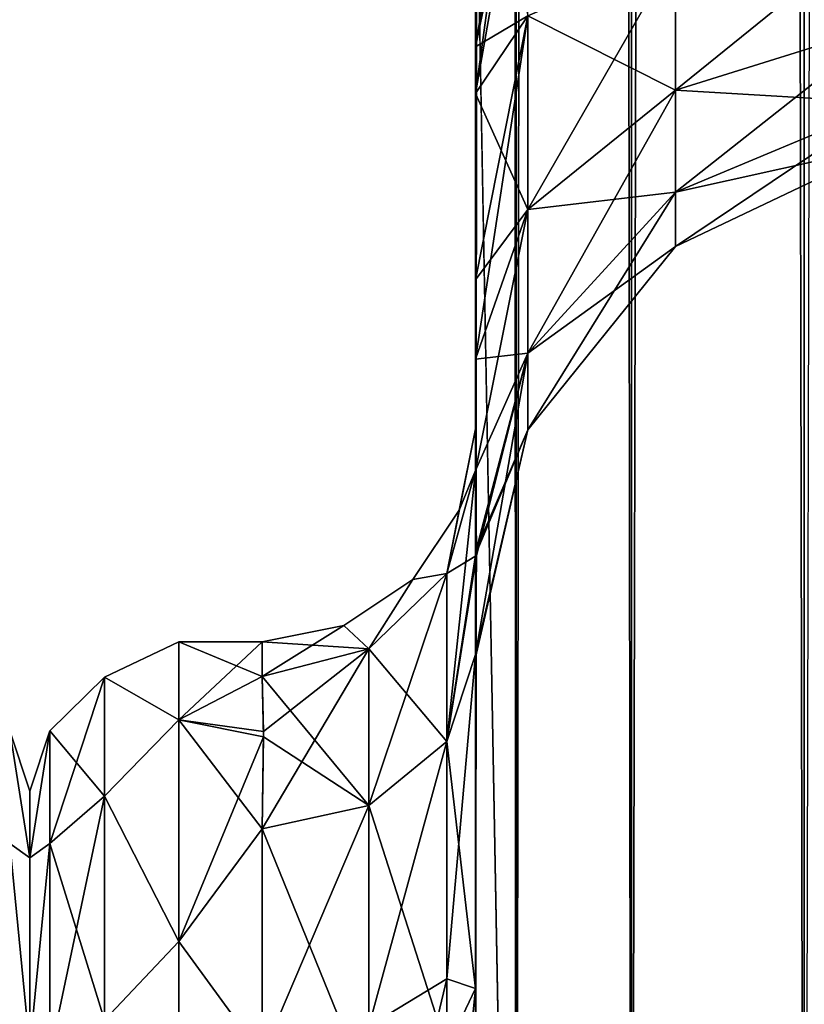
# Model space of a CAD drawing. Extents: x -23 to 470, y -2000 to 0.
# Tile 31 of 198: x 138 to 156, y -1957 to -1933. Entities that reach past the tile are written whole.
import ezdxf

# ---------------------------------------------------------------- set-up
doc = ezdxf.new("R2010")
doc.units = 0
doc.header["$LTSCALE"] = 64.718028
for name, color, linetype in [('310', 7, 'CONTINUOUS'), ('314', 7, 'CONTINUOUS'), ('316', 7, 'CONTINUOUS'), ('317', 7, 'CONTINUOUS'), ('318', 7, 'CONTINUOUS'), ('347', 7, 'CONTINUOUS'), ('348', 7, 'CONTINUOUS'), ('349', 7, 'CONTINUOUS'), ('351', 7, 'CONTINUOUS'), ('352', 7, 'CONTINUOUS'), ('353', 7, 'CONTINUOUS'), ('354', 7, 'CONTINUOUS'), ('360', 7, 'CONTINUOUS'), ('887', 7, 'CONTINUOUS'), ('934', 7, 'CONTINUOUS')]:
    doc.layers.add(name, color=color, linetype=linetype)

msp = doc.modelspace()

# ---------------------------------------------------------------- linework, layer by layer
at = {"layer": '310', "linetype": 'CONTINUOUS'}
for points in [[(148.45, -1934.041, -0.865), (148.45, -1942.999, 0), (148.45, -1928.15), (148.45, -1934.041, -0.865)], [(148.45, -1928.15), (148.45, -1942.999, 0), (148.45, -1934.042, 0.865), (148.45, -1928.15)], [(148.45, -1982.865, -40.431), (148.45, -1983.734, -40), (148.45, -1928.15, -41), (148.45, -1982.865, -40.431)], [(148.45, -1928.15, -41), (148.45, -1983.734, -40), (148.45, -1935.136, -39.769), (148.45, -1928.15, -41)], [(148.45, -1980, -41), (148.45, -1982.865, -40.431), (148.45, -1928.15, -41), (148.45, -1980, -41)], [(148.45, -1928.15, 41), (148.45, -1935.136, 39.769), (148.45, -1980, 41), (148.45, -1928.15, 41)], [(148.45, -1939.507, -3.433), (148.45, -1942.999, 0), (148.45, -1934.041, -0.865), (148.45, -1939.507, -3.433)], [(148.45, -1934.042, 0.865), (148.45, -1942.999, 0), (148.45, -1939.507, 3.433), (148.45, -1934.042, 0.865)], [(148.45, -1986.5, -37.234), (148.45, -1986.933, -36.36), (148.45, -1935.136, -39.769), (148.45, -1986.5, -37.234)], [(148.45, -1935.136, -39.769), (148.45, -1986.933, -36.36), (148.45, -1941.364, -36.169), (148.45, -1935.136, -39.769)], [(148.45, -1985.305, -38.801), (148.45, -1986.5, -37.234), (148.45, -1935.136, -39.769), (148.45, -1985.305, -38.801)], [(148.45, -1983.734, -40), (148.45, -1985.305, -38.801), (148.45, -1935.136, -39.769), (148.45, -1983.734, -40)], [(148.45, -1935.136, 39.769), (148.45, -1941.364, 36.169), (148.45, -1985.305, 38.801), (148.45, -1935.136, 39.769)], [(148.45, -1980, 41), (148.45, -1935.136, 39.769), (148.45, -1982.865, 40.431), (148.45, -1980, 41)], [(148.45, -1982.865, 40.431), (148.45, -1935.136, 39.769), (148.45, -1983.734, 40), (148.45, -1982.865, 40.431)], [(148.45, -1983.734, 40), (148.45, -1935.136, 39.769), (148.45, -1985.305, 38.801), (148.45, -1983.734, 40)], [(148.45, -1942.999, 0), (148.45, -1943.98, 7.474), (148.45, -1939.507, 3.433), (148.45, -1942.999, 0)], [(148.45, -1943.98, -7.474), (148.45, -1942.999, 0), (148.45, -1939.507, -3.433), (148.45, -1943.98, -7.474)], [(148.45, -1986.933, -36.36), (148.45, -1987.5, -33.5), (148.45, -1941.364, -36.169), (148.45, -1986.933, -36.36)], [(148.45, -1941.364, -36.169), (148.45, -1987.5, -33.5), (148.45, -1945.96, -30.644), (148.45, -1941.364, -36.169)], [(148.45, -1941.364, 36.169), (148.45, -1945.96, 30.645), (148.45, -1987.5, 33.5), (148.45, -1941.364, 36.169)], [(148.45, -1985.305, 38.801), (148.45, -1941.364, 36.169), (148.45, -1986.5, 37.234), (148.45, -1985.305, 38.801)], [(148.45, -1986.5, 37.234), (148.45, -1941.364, 36.169), (148.45, -1986.933, 36.36), (148.45, -1986.5, 37.234)], [(148.45, -1986.933, 36.36), (148.45, -1941.364, 36.169), (148.45, -1987.5, 33.5), (148.45, -1986.933, 36.36)], [(148.45, -1945.96, -30.644), (148.45, -1987.5, -33.5), (148.45, -1977.313, -28.505), (148.45, -1945.96, -30.644)], [(148.45, -1948.369, -23.876), (148.45, -1945.96, -30.644), (148.45, -1956.131, -24.267), (148.45, -1948.369, -23.876)], [(148.45, -1956.131, -24.267), (148.45, -1945.96, -30.644), (148.45, -1966.313, -28.431), (148.45, -1956.131, -24.267)], [(148.45, -1966.313, -28.431), (148.45, -1945.96, -30.644), (148.45, -1977.313, -28.505), (148.45, -1966.313, -28.431)], [(148.45, -1945.96, 30.645), (148.45, -1948.369, 23.876), (148.45, -1966.313, 28.431), (148.45, -1945.96, 30.645)], [(148.45, -1987.5, 33.5), (148.45, -1945.96, 30.645), (148.45, -1977.313, 28.505), (148.45, -1987.5, 33.5)], [(148.45, -1977.313, 28.505), (148.45, -1945.96, 30.645), (148.45, -1966.313, 28.431), (148.45, -1977.313, 28.505)], [(148.45, -1948.296, -16.707), (148.45, -1948.369, -23.876), (148.45, -1956.131, -24.267), (148.45, -1948.296, -16.707)], [(148.45, -1948.369, 23.876), (148.45, -1948.296, 16.707), (148.45, -1956.132, 24.267), (148.45, -1948.369, 23.876)], [(148.45, -1966.313, 28.431), (148.45, -1948.369, 23.876), (148.45, -1956.132, 24.267), (148.45, -1966.313, 28.431)]]:
    msp.add_3dface(points, dxfattribs=at)
at = {"layer": '314', "linetype": 'CONTINUOUS'}
for points in [[(138, -1951.5, 0), (138, -1953.067, -7.854), (138, -1990.933, -7.854), (138, -1951.5, 0)], [(138, -1953.067, 7.854), (138, -1951.5, 0), (138, -1992.5, 0), (138, -1953.067, 7.854)], [(138, -1992.5, 0), (138, -1951.5, 0), (138, -1990.933, -7.854), (138, -1992.5, 0)], [(138, -1953.067, -7.854), (138, -1957.536, -14.522), (138, -1990.933, -7.854), (138, -1953.067, -7.854)], [(138, -1957.536, 14.522), (138, -1953.067, 7.854), (138, -1986.464, 14.522), (138, -1957.536, 14.522)], [(138, -1986.464, 14.522), (138, -1953.067, 7.854), (138, -1990.933, 7.854), (138, -1986.464, 14.522)], [(138, -1990.933, 7.854), (138, -1953.067, 7.854), (138, -1992.5, 0), (138, -1990.933, 7.854)]]:
    msp.add_3dface(points, dxfattribs=at)
at = {"layer": '316', "linetype": 'CONTINUOUS'}
for points in [[(141.5, -1948, 0), (141.5, -1949.827, 9.184), (143.45, -1948, 0), (141.5, -1948, 0)], [(143.45, -1948, 0), (141.5, -1949.827, 9.184), (143.45, -1948.811, 6.186), (143.45, -1948, 0)], [(141.5, -1949.827, -9.184), (141.5, -1948, 0), (143.45, -1948.811, -6.186), (141.5, -1949.827, -9.184)], [(143.45, -1948.811, -6.186), (141.5, -1948, 0), (143.45, -1948, 0), (143.45, -1948.811, -6.186)], [(143.45, -1948.811, 6.186), (141.5, -1949.827, 9.184), (143.484, -1950.228, 10.099), (143.45, -1948.811, 6.186)], [(143.483, -1950.103, -9.825), (141.5, -1949.827, -9.184), (143.45, -1948.811, -6.186), (143.483, -1950.103, -9.825)], [(141.5, -1949.827, 9.184), (141.5, -1955.029, 16.971), (143.484, -1950.228, 10.099), (141.5, -1949.827, 9.184)], [(141.5, -1955.029, -16.971), (141.5, -1949.827, -9.184), (143.45, -1952.383, -13.826), (141.5, -1955.029, -16.971)], [(143.45, -1952.383, -13.826), (141.5, -1949.827, -9.184), (143.483, -1950.103, -9.825), (143.45, -1952.383, -13.826)], [(143.484, -1950.228, 10.099), (141.5, -1955.029, 16.971), (143.45, -1952.383, 13.826), (143.484, -1950.228, 10.099)], [(143.45, -1952.383, 13.826), (141.5, -1955.029, 16.971), (143.45, -1957.708, 19.28), (143.45, -1952.383, 13.826)], [(143.45, -1957.708, -19.28), (141.5, -1955.029, -16.971), (143.45, -1952.383, -13.826), (143.45, -1957.708, -19.28)], [(141.5, -1955.029, 16.971), (141.5, -1962.816, 22.173), (143.45, -1957.708, 19.28), (141.5, -1955.029, 16.971)], [(141.5, -1962.816, -22.173), (141.5, -1955.029, -16.971), (143.45, -1957.708, -19.28), (141.5, -1962.816, -22.173)]]:
    msp.add_3dface(points, dxfattribs=at)
at = {"layer": '317', "linetype": 'CONTINUOUS'}
for points in [[(148.45, -20, 41), (148.45, -71.85, 41), (149.402, -1980, 45.784), (148.45, -20, 41)], [(148.45, -20, 41), (149.402, -1980, 45.784), (149.402, -20, 45.784), (148.45, -20, 41)], [(149.402, -1980, 45.784), (152.111, -1980, 49.839), (149.402, -20, 45.784), (149.402, -1980, 45.784)], [(149.402, -20, 45.784), (152.111, -1980, 49.839), (152.111, -20, 49.839), (149.402, -20, 45.784)], [(152.111, -1980, 49.839), (156.16, -1980, 52.546), (152.111, -20, 49.839), (152.111, -1980, 49.839)], [(152.111, -20, 49.839), (156.16, -1980, 52.546), (156.16, -20, 52.546), (152.111, -20, 49.839)], [(156.16, -1980, 52.546), (161.05, -1980, 53.5), (156.16, -20, 52.546), (156.16, -1980, 52.546)], [(148.45, -71.85, 41), (148.45, -1928.15, 41), (149.402, -1980, 45.784), (148.45, -71.85, 41)], [(148.45, -1928.15, 41), (148.45, -1980, 41), (149.402, -1980, 45.784), (148.45, -1928.15, 41)]]:
    msp.add_3dface(points, dxfattribs=at)
at = {"layer": '318', "linetype": 'CONTINUOUS'}
for points in [[(148.45, -1980, -41), (148.45, -1928.15, -41), (149.402, -20, -45.784), (148.45, -1980, -41)], [(149.402, -1980, -45.784), (148.45, -1980, -41), (149.402, -20, -45.784), (149.402, -1980, -45.784)], [(152.111, -1980, -49.839), (149.402, -1980, -45.784), (152.111, -20, -49.839), (152.111, -1980, -49.839)], [(152.111, -20, -49.839), (149.402, -1980, -45.784), (149.402, -20, -45.784), (152.111, -20, -49.839)], [(156.16, -1980, -52.546), (152.111, -1980, -49.839), (156.16, -20, -52.546), (156.16, -1980, -52.546)], [(156.16, -20, -52.546), (152.111, -1980, -49.839), (152.111, -20, -49.839), (156.16, -20, -52.546)], [(161.05, -20, -53.5), (156.16, -1980, -52.546), (156.16, -20, -52.546), (161.05, -20, -53.5)]]:
    msp.add_3dface(points, dxfattribs=at)
at = {"layer": '347', "linetype": 'CONTINUOUS'}
for points in [[(148.45, -1928.15), (148.45, -1934.042, 0.865), (149.402, -1928.15, 4.784), (148.45, -1928.15)], [(148.45, -1934.042, 0.865), (149.676, -1928.15, 5.398), (149.402, -1928.15, 4.784), (148.45, -1934.042, 0.865)], [(149.676, -1928.15, 5.398), (148.45, -1934.042, 0.865), (149.676, -1933.315, 6.309), (149.676, -1928.15, 5.398)], [(148.45, -1935.136, 39.769), (148.45, -1928.15, 41), (149.676, -1933.315, 34.691), (148.45, -1935.136, 39.769)], [(153.139, -1931.824, 10.407), (153.139, -1935.054, 12.272), (158.152, -1930.995, 12.684), (153.139, -1931.824, 10.407)], [(158.152, -1930.995, 12.684), (153.139, -1935.054, 12.272), (158.152, -1933.496, 14.129), (158.152, -1930.995, 12.684)], [(158.152, -1933.496, 26.871), (153.139, -1931.824, 30.593), (158.152, -1930.995, 28.316), (158.152, -1933.496, 26.871)], [(149.676, -1933.315, 6.309), (149.676, -1937.857, 8.931), (153.139, -1931.824, 10.407), (149.676, -1933.315, 6.309)], [(153.139, -1931.824, 10.407), (149.676, -1937.857, 8.931), (153.139, -1935.054, 12.272), (153.139, -1931.824, 10.407)], [(153.139, -1935.054, 28.728), (149.676, -1933.315, 34.691), (153.139, -1931.824, 30.593), (153.139, -1935.054, 28.728)], [(153.139, -1935.054, 28.728), (153.139, -1931.824, 30.593), (158.152, -1933.496, 26.871), (153.139, -1935.054, 28.728)], [(148.45, -1934.042, 0.865), (148.45, -1939.507, 3.433), (149.676, -1933.315, 6.309), (148.45, -1934.042, 0.865)], [(149.676, -1933.315, 6.309), (148.45, -1939.507, 3.433), (149.676, -1937.857, 8.931), (149.676, -1933.315, 6.309)], [(149.676, -1937.857, 32.069), (148.45, -1935.136, 39.769), (149.676, -1933.315, 34.691), (149.676, -1937.857, 32.069)], [(149.676, -1937.857, 32.069), (149.676, -1933.315, 34.691), (153.139, -1935.054, 28.728), (149.676, -1937.857, 32.069)], [(153.139, -1935.054, 12.272), (153.139, -1937.452, 15.129), (158.152, -1933.496, 14.129), (153.139, -1935.054, 12.272)], [(158.152, -1933.496, 14.129), (153.139, -1937.452, 15.129), (158.152, -1935.353, 16.341), (158.152, -1933.496, 14.129)], [(158.152, -1935.353, 24.659), (153.139, -1935.054, 28.728), (158.152, -1933.496, 26.871), (158.152, -1935.353, 24.659)], [(148.45, -1941.364, 36.169), (148.45, -1935.136, 39.769), (149.676, -1937.857, 32.069), (148.45, -1941.364, 36.169)], [(149.676, -1937.857, 8.931), (149.676, -1941.228, 12.949), (153.139, -1935.054, 12.272), (149.676, -1937.857, 8.931)], [(153.139, -1935.054, 12.272), (149.676, -1941.228, 12.949), (153.139, -1937.452, 15.129), (153.139, -1935.054, 12.272)], [(153.139, -1937.452, 25.871), (149.676, -1937.857, 32.069), (153.139, -1935.054, 28.728), (153.139, -1937.452, 25.871)], [(153.139, -1937.452, 25.871), (153.139, -1935.054, 28.728), (158.152, -1935.353, 24.659), (153.139, -1937.452, 25.871)], [(153.139, -1937.452, 15.129), (153.139, -1938.728, 18.635), (158.152, -1935.353, 16.341), (153.139, -1937.452, 15.129)], [(158.152, -1935.353, 16.341), (153.139, -1938.728, 18.635), (158.152, -1936.341, 19.056), (158.152, -1935.353, 16.341)], [(158.152, -1936.341, 21.944), (153.139, -1937.452, 25.871), (158.152, -1935.353, 24.659), (158.152, -1936.341, 21.944)], [(153.139, -1938.728, 18.635), (153.139, -1938.728, 22.365), (158.152, -1936.341, 19.056), (153.139, -1938.728, 18.635)], [(153.139, -1938.728, 22.365), (153.139, -1937.452, 25.871), (158.152, -1936.341, 21.944), (153.139, -1938.728, 22.365)], [(158.152, -1936.341, 19.056), (153.139, -1938.728, 22.365), (158.152, -1936.341, 21.944), (158.152, -1936.341, 19.056)], [(149.676, -1941.228, 12.949), (149.676, -1943.022, 17.878), (153.139, -1937.452, 15.129), (149.676, -1941.228, 12.949)], [(153.139, -1937.452, 15.129), (149.676, -1943.022, 17.878), (153.139, -1938.728, 18.635), (153.139, -1937.452, 15.129)], [(149.676, -1941.228, 28.051), (149.676, -1937.857, 32.069), (153.139, -1937.452, 25.871), (149.676, -1941.228, 28.051)], [(153.139, -1938.728, 22.365), (149.676, -1941.228, 28.051), (153.139, -1937.452, 25.871), (153.139, -1938.728, 22.365)], [(148.45, -1939.507, 3.433), (148.45, -1943.98, 7.474), (149.676, -1937.857, 8.931), (148.45, -1939.507, 3.433)], [(149.676, -1937.857, 8.931), (148.45, -1943.98, 7.474), (149.676, -1941.228, 12.949), (149.676, -1937.857, 8.931)], [(149.676, -1941.228, 28.051), (148.45, -1941.364, 36.169), (149.676, -1937.857, 32.069), (149.676, -1941.228, 28.051)], [(149.676, -1943.022, 17.878), (149.676, -1943.022, 23.122), (153.139, -1938.728, 18.635), (149.676, -1943.022, 17.878)], [(149.676, -1943.022, 23.122), (149.676, -1941.228, 28.051), (153.139, -1938.728, 22.365), (149.676, -1943.022, 23.122)], [(153.139, -1938.728, 18.635), (149.676, -1943.022, 23.122), (153.139, -1938.728, 22.365), (153.139, -1938.728, 18.635)], [(148.45, -1943.98, 7.474), (148.475, -1945.974, 12.07), (149.676, -1941.228, 12.949), (148.45, -1943.98, 7.474)], [(148.475, -1945.974, 12.07), (148.45, -1948.296, 16.707), (149.676, -1941.228, 12.949), (148.475, -1945.974, 12.07)], [(149.676, -1941.228, 12.949), (148.45, -1948.296, 16.707), (149.676, -1943.022, 17.878), (149.676, -1941.228, 12.949)], [(148.45, -1945.96, 30.645), (148.45, -1941.364, 36.169), (149.676, -1941.228, 28.051), (148.45, -1945.96, 30.645)], [(149.676, -1943.022, 23.122), (148.45, -1945.96, 30.645), (149.676, -1941.228, 28.051), (149.676, -1943.022, 23.122)], [(148.45, -1948.296, 16.707), (148.45, -1948.369, 23.876), (149.676, -1943.022, 17.878), (148.45, -1948.296, 16.707)], [(148.45, -1948.369, 23.876), (148.45, -1945.96, 30.645), (149.676, -1943.022, 23.122), (148.45, -1948.369, 23.876)], [(149.676, -1943.022, 17.878), (148.45, -1948.369, 23.876), (149.676, -1943.022, 23.122), (149.676, -1943.022, 17.878)]]:
    msp.add_3dface(points, dxfattribs=at)
at = {"layer": '348', "linetype": 'CONTINUOUS'}
for points in [[(148.45, -1934.041, -0.865), (148.45, -1928.15), (149.676, -1933.315, -6.309), (148.45, -1934.041, -0.865)], [(148.45, -1928.15, -41), (148.45, -1935.136, -39.769), (149.402, -1928.15, -36.216), (148.45, -1928.15, -41)], [(148.45, -1935.136, -39.769), (149.676, -1928.15, -35.602), (149.402, -1928.15, -36.216), (148.45, -1935.136, -39.769)], [(149.676, -1928.15, -35.602), (148.45, -1935.136, -39.769), (149.676, -1933.315, -34.691), (149.676, -1928.15, -35.602)], [(153.139, -1931.824, -30.593), (153.139, -1935.054, -28.728), (158.152, -1930.995, -28.316), (153.139, -1931.824, -30.593)], [(158.152, -1930.995, -28.316), (153.139, -1935.054, -28.728), (158.152, -1933.496, -26.871), (158.152, -1930.995, -28.316)], [(158.152, -1933.496, -14.129), (153.139, -1931.824, -10.407), (158.152, -1930.995, -12.684), (158.152, -1933.496, -14.129)], [(149.676, -1933.315, -34.691), (149.676, -1937.857, -32.069), (153.139, -1931.824, -30.593), (149.676, -1933.315, -34.691)], [(153.139, -1931.824, -30.593), (149.676, -1937.857, -32.069), (153.139, -1935.054, -28.728), (153.139, -1931.824, -30.593)], [(153.139, -1935.054, -12.272), (149.676, -1933.315, -6.309), (153.139, -1931.824, -10.407), (153.139, -1935.054, -12.272)], [(153.139, -1935.054, -12.272), (153.139, -1931.824, -10.407), (158.152, -1933.496, -14.129), (153.139, -1935.054, -12.272)], [(148.45, -1939.507, -3.433), (148.45, -1934.041, -0.865), (149.676, -1933.315, -6.309), (148.45, -1939.507, -3.433)], [(149.676, -1937.857, -8.931), (148.45, -1939.507, -3.433), (149.676, -1933.315, -6.309), (149.676, -1937.857, -8.931)], [(148.45, -1935.136, -39.769), (148.45, -1941.364, -36.169), (149.676, -1933.315, -34.691), (148.45, -1935.136, -39.769)], [(149.676, -1933.315, -34.691), (148.45, -1941.364, -36.169), (149.676, -1937.857, -32.069), (149.676, -1933.315, -34.691)], [(149.676, -1937.857, -8.931), (149.676, -1933.315, -6.309), (153.139, -1935.054, -12.272), (149.676, -1937.857, -8.931)], [(153.139, -1935.054, -28.728), (153.139, -1937.452, -25.871), (158.152, -1933.496, -26.871), (153.139, -1935.054, -28.728)], [(158.152, -1933.496, -26.871), (153.139, -1937.452, -25.871), (158.152, -1935.353, -24.659), (158.152, -1933.496, -26.871)], [(158.152, -1935.353, -16.341), (153.139, -1935.054, -12.272), (158.152, -1933.496, -14.129), (158.152, -1935.353, -16.341)], [(149.676, -1937.857, -32.069), (149.676, -1941.228, -28.051), (153.139, -1935.054, -28.728), (149.676, -1937.857, -32.069)], [(153.139, -1935.054, -28.728), (149.676, -1941.228, -28.051), (153.139, -1937.452, -25.871), (153.139, -1935.054, -28.728)], [(153.139, -1937.452, -15.129), (149.676, -1937.857, -8.931), (153.139, -1935.054, -12.272), (153.139, -1937.452, -15.129)], [(153.139, -1937.452, -15.129), (153.139, -1935.054, -12.272), (158.152, -1935.353, -16.341), (153.139, -1937.452, -15.129)], [(153.139, -1937.452, -25.871), (153.139, -1938.728, -22.365), (158.152, -1935.353, -24.659), (153.139, -1937.452, -25.871)], [(158.152, -1935.353, -24.659), (153.139, -1938.728, -22.365), (158.152, -1936.341, -21.944), (158.152, -1935.353, -24.659)], [(158.152, -1936.341, -19.056), (153.139, -1937.452, -15.129), (158.152, -1935.353, -16.341), (158.152, -1936.341, -19.056)], [(153.139, -1938.728, -22.365), (153.139, -1938.728, -18.635), (158.152, -1936.341, -21.944), (153.139, -1938.728, -22.365)], [(153.139, -1938.728, -18.635), (153.139, -1937.452, -15.129), (158.152, -1936.341, -19.056), (153.139, -1938.728, -18.635)], [(158.152, -1936.341, -21.944), (153.139, -1938.728, -18.635), (158.152, -1936.341, -19.056), (158.152, -1936.341, -21.944)], [(149.676, -1941.228, -28.051), (149.676, -1943.022, -23.122), (153.139, -1937.452, -25.871), (149.676, -1941.228, -28.051)], [(153.139, -1937.452, -25.871), (149.676, -1943.022, -23.122), (153.139, -1938.728, -22.365), (153.139, -1937.452, -25.871)], [(149.676, -1941.228, -12.949), (149.676, -1937.857, -8.931), (153.139, -1937.452, -15.129), (149.676, -1941.228, -12.949)], [(153.139, -1938.728, -18.635), (149.676, -1941.228, -12.949), (153.139, -1937.452, -15.129), (153.139, -1938.728, -18.635)], [(148.45, -1943.98, -7.474), (148.45, -1939.507, -3.433), (149.676, -1937.857, -8.931), (148.45, -1943.98, -7.474)], [(149.676, -1941.228, -12.949), (148.45, -1943.98, -7.474), (149.676, -1937.857, -8.931), (149.676, -1941.228, -12.949)], [(149.676, -1937.857, -32.069), (148.45, -1941.364, -36.169), (149.676, -1941.228, -28.051), (149.676, -1937.857, -32.069)], [(149.676, -1943.022, -23.122), (149.676, -1943.022, -17.878), (153.139, -1938.728, -22.365), (149.676, -1943.022, -23.122)], [(149.676, -1943.022, -17.878), (149.676, -1941.228, -12.949), (153.139, -1938.728, -18.635), (149.676, -1943.022, -17.878)], [(153.139, -1938.728, -22.365), (149.676, -1943.022, -17.878), (153.139, -1938.728, -18.635), (153.139, -1938.728, -22.365)], [(148.474, -1945.82, -11.735), (148.45, -1943.98, -7.474), (149.676, -1941.228, -12.949), (148.474, -1945.82, -11.735)], [(148.45, -1941.364, -36.169), (148.45, -1945.96, -30.644), (149.676, -1941.228, -28.051), (148.45, -1941.364, -36.169)], [(149.676, -1941.228, -28.051), (148.45, -1945.96, -30.644), (149.676, -1943.022, -23.122), (149.676, -1941.228, -28.051)], [(149.676, -1943.022, -17.878), (148.474, -1945.82, -11.735), (149.676, -1941.228, -12.949), (149.676, -1943.022, -17.878)], [(148.45, -1945.96, -30.644), (148.45, -1948.369, -23.876), (149.676, -1943.022, -23.122), (148.45, -1945.96, -30.644)], [(148.45, -1948.369, -23.876), (148.45, -1948.296, -16.707), (149.676, -1943.022, -17.878), (148.45, -1948.369, -23.876)], [(149.676, -1943.022, -23.122), (148.45, -1948.369, -23.876), (149.676, -1943.022, -17.878), (149.676, -1943.022, -23.122)], [(148.45, -1948.296, -16.707), (148.474, -1945.82, -11.735), (149.676, -1943.022, -17.878), (148.45, -1948.296, -16.707)]]:
    msp.add_3dface(points, dxfattribs=at)
at = {"layer": '349', "linetype": 'CONTINUOUS'}
for points in [[(148.45, -1956.132, 24.267), (148.45, -1948.296, 16.707), (147.78, -1955.906, 21.053), (148.45, -1956.132, 24.267)], [(147.78, -1955.906, 21.053), (148.45, -1948.296, 16.707), (147.78, -1950.339, 15.267), (147.78, -1955.906, 21.053)], [(147.78, -1955.906, 21.053), (147.78, -1950.339, 15.267), (145.948, -1957.018, 19.598), (147.78, -1955.906, 21.053)], [(145.948, -1957.018, 19.598), (147.78, -1950.339, 15.267), (145.948, -1951.836, 14.212), (145.948, -1957.018, 19.598)], [(143.45, -1952.383, 13.826), (143.45, -1957.708, 19.28), (145.948, -1951.836, 14.212), (143.45, -1952.383, 13.826)], [(143.45, -1957.708, 19.28), (145.948, -1957.018, 19.598), (145.948, -1951.836, 14.212), (143.45, -1957.708, 19.28)], [(147.78, -1962.949, 24.907), (147.78, -1955.906, 21.053), (145.948, -1963.575, 23.185), (147.78, -1962.949, 24.907)], [(145.948, -1963.575, 23.185), (147.78, -1955.906, 21.053), (145.948, -1957.018, 19.598), (145.948, -1963.575, 23.185)], [(147.78, -1962.949, 24.907), (148.45, -1956.132, 24.267), (147.78, -1955.906, 21.053), (147.78, -1962.949, 24.907)], [(148.45, -1966.313, 28.431), (148.45, -1956.132, 24.267), (147.78, -1962.949, 24.907), (148.45, -1966.313, 28.431)]]:
    msp.add_3dface(points, dxfattribs=at)
at = {"layer": '351', "linetype": 'CONTINUOUS'}
for points in [[(148.45, -1948.296, -16.707), (148.45, -1956.131, -24.267), (147.78, -1950.339, -15.267), (148.45, -1948.296, -16.707)], [(147.78, -1950.339, -15.267), (147.78, -1957.551, -22.215), (145.948, -1951.836, -14.212), (147.78, -1950.339, -15.267)], [(147.78, -1950.339, -15.267), (148.45, -1956.131, -24.267), (147.78, -1957.551, -22.215), (147.78, -1950.339, -15.267)], [(143.45, -1952.383, -13.826), (145.948, -1951.836, -14.212), (145.948, -1958.55, -20.679), (143.45, -1952.383, -13.826)], [(145.948, -1951.836, -14.212), (147.78, -1957.551, -22.215), (145.948, -1958.55, -20.679), (145.948, -1951.836, -14.212)], [(143.45, -1957.708, -19.28), (143.45, -1952.383, -13.826), (145.948, -1958.55, -20.679), (143.45, -1957.708, -19.28)], [(148.45, -1956.131, -24.267), (148.45, -1966.313, -28.431), (147.78, -1957.551, -22.215), (148.45, -1956.131, -24.267)]]:
    msp.add_3dface(points, dxfattribs=at)
at = {"layer": '352', "linetype": 'CONTINUOUS'}
for points in [[(148.45, -1943.98, -7.474), (148.474, -1945.82, -11.735), (147.78, -1950.339, -15.267), (148.45, -1943.98, -7.474)], [(148.45, -1943.98, -7.474), (147.78, -1950.339, -15.267), (147.78, -1946.395, -6.83), (148.45, -1943.98, -7.474)], [(148.474, -1945.82, -11.735), (148.45, -1948.296, -16.707), (147.78, -1950.339, -15.267), (148.474, -1945.82, -11.735)], [(147.78, -1950.339, -15.267), (145.948, -1951.836, -14.212), (147.78, -1946.395, -6.83), (147.78, -1950.339, -15.267)], [(147.78, -1946.395, -6.83), (145.948, -1951.836, -14.212), (145.95, -1948.164, -6.358), (147.78, -1946.395, -6.83)], [(143.45, -1952.383, -13.826), (143.483, -1950.103, -9.825), (145.95, -1948.164, -6.358), (143.45, -1952.383, -13.826)], [(145.948, -1951.836, -14.212), (143.45, -1952.383, -13.826), (145.95, -1948.164, -6.358), (145.948, -1951.836, -14.212)], [(143.483, -1950.103, -9.825), (143.45, -1948.811, -6.186), (145.95, -1948.164, -6.358), (143.483, -1950.103, -9.825)]]:
    msp.add_3dface(points, dxfattribs=at)
at = {"layer": '353', "linetype": 'CONTINUOUS'}
for points in [[(148.45, -1942.999, 0), (148.45, -1943.98, -7.474), (147.78, -1946.395, -6.83), (148.45, -1942.999, 0)], [(148.45, -1942.999, 0), (147.78, -1946.395, -6.83), (148.069, -1944.913, 0), (148.45, -1942.999, 0)], [(148.45, -1943.98, 7.474), (148.45, -1942.999, 0), (148.069, -1944.913, 0), (148.45, -1943.98, 7.474)], [(147.78, -1946.395, 6.83), (148.45, -1943.98, 7.474), (148.069, -1944.913, 0), (147.78, -1946.395, 6.83)], [(147.78, -1946.395, -6.83), (146.986, -1946.536, 0), (148.069, -1944.913, 0), (147.78, -1946.395, -6.83)], [(146.986, -1946.536, 0), (147.78, -1946.395, 6.83), (148.069, -1944.913, 0), (146.986, -1946.536, 0)], [(145.95, -1948.164, -6.358), (145.363, -1947.619, 0), (146.986, -1946.536, 0), (145.95, -1948.164, -6.358)], [(145.363, -1947.619, 0), (145.95, -1948.164, 6.358), (146.986, -1946.536, 0), (145.363, -1947.619, 0)], [(147.78, -1946.395, -6.83), (145.95, -1948.164, -6.358), (146.986, -1946.536, 0), (147.78, -1946.395, -6.83)], [(145.95, -1948.164, 6.358), (147.78, -1946.395, 6.83), (146.986, -1946.536, 0), (145.95, -1948.164, 6.358)], [(143.45, -1948.811, -6.186), (143.45, -1948, 0), (145.363, -1947.619, 0), (143.45, -1948.811, -6.186)], [(145.95, -1948.164, -6.358), (143.45, -1948.811, -6.186), (145.363, -1947.619, 0), (145.95, -1948.164, -6.358)], [(143.45, -1948, 0), (145.95, -1948.164, 6.358), (145.363, -1947.619, 0), (143.45, -1948, 0)], [(143.45, -1948, 0), (143.45, -1948.811, 6.186), (145.95, -1948.164, 6.358), (143.45, -1948, 0)]]:
    msp.add_3dface(points, dxfattribs=at)
at = {"layer": '354', "linetype": 'CONTINUOUS'}
for points in [[(148.475, -1945.974, 12.07), (148.45, -1943.98, 7.474), (147.78, -1946.395, 6.83), (148.475, -1945.974, 12.07)], [(148.45, -1948.296, 16.707), (148.475, -1945.974, 12.07), (147.78, -1950.339, 15.267), (148.45, -1948.296, 16.707)], [(147.78, -1950.339, 15.267), (148.475, -1945.974, 12.07), (147.78, -1946.395, 6.83), (147.78, -1950.339, 15.267)], [(147.78, -1950.339, 15.267), (147.78, -1946.395, 6.83), (145.95, -1948.164, 6.358), (147.78, -1950.339, 15.267)], [(143.45, -1948.811, 6.186), (145.948, -1951.836, 14.212), (145.95, -1948.164, 6.358), (143.45, -1948.811, 6.186)], [(145.948, -1951.836, 14.212), (147.78, -1950.339, 15.267), (145.95, -1948.164, 6.358), (145.948, -1951.836, 14.212)], [(143.45, -1948.811, 6.186), (143.484, -1950.228, 10.099), (145.948, -1951.836, 14.212), (143.45, -1948.811, 6.186)], [(143.484, -1950.228, 10.099), (143.45, -1952.383, 13.826), (145.948, -1951.836, 14.212), (143.484, -1950.228, 10.099)]]:
    msp.add_3dface(points, dxfattribs=at)
at = {"layer": '360', "linetype": 'CONTINUOUS'}
for points in [[(141.5, -1949.827, 9.184), (141.5, -1948, 0), (139.752, -1948.825, 4.086), (141.5, -1949.827, 9.184)], [(141.5, -1948, 0), (141.5, -1949.827, -9.184), (139.752, -1948.825, -4.086), (141.5, -1948, 0)], [(141.5, -1948, 0), (139.752, -1948.825, -4.086), (139.752, -1948.825, 4.086), (141.5, -1948, 0)], [(139.752, -1948.825, 4.086), (138.469, -1952.731, 11.125), (139.752, -1951.621, 11.766), (139.752, -1948.825, 4.086)], [(139.752, -1948.825, -4.086), (138.469, -1950.088, 3.864), (139.752, -1948.825, 4.086), (139.752, -1948.825, -4.086)], [(138.469, -1950.088, 3.864), (138.469, -1952.731, 11.125), (139.752, -1948.825, 4.086), (138.469, -1950.088, 3.864)], [(138.469, -1950.088, -3.864), (138.469, -1950.088, 3.864), (139.752, -1948.825, -4.086), (138.469, -1950.088, -3.864)], [(139.752, -1951.621, -11.766), (138.469, -1950.088, -3.864), (139.752, -1948.825, -4.086), (139.752, -1951.621, -11.766)], [(141.5, -1949.827, 9.184), (139.752, -1948.825, 4.086), (139.752, -1951.621, 11.766), (141.5, -1949.827, 9.184)], [(141.5, -1949.827, -9.184), (139.752, -1951.621, -11.766), (139.752, -1948.825, -4.086), (141.5, -1949.827, -9.184)], [(141.5, -1955.029, 16.971), (141.5, -1949.827, 9.184), (139.752, -1951.621, 11.766), (141.5, -1955.029, 16.971)], [(141.5, -1949.827, -9.184), (141.5, -1955.029, -16.971), (139.752, -1951.621, -11.766), (141.5, -1949.827, -9.184)], [(138, -1953.067, -7.854), (138, -1951.5, 0), (138.469, -1950.088, -3.864), (138, -1953.067, -7.854)], [(138.469, -1952.731, -11.125), (138, -1953.067, -7.854), (138.469, -1950.088, -3.864), (138.469, -1952.731, -11.125)], [(138, -1951.5, 0), (138, -1953.067, 7.854), (138.469, -1950.088, 3.864), (138, -1951.5, 0)], [(138.469, -1950.088, -3.864), (138, -1951.5, 0), (138.469, -1950.088, 3.864), (138.469, -1950.088, -3.864)], [(138.469, -1950.088, 3.864), (138, -1953.067, 7.854), (138.469, -1952.731, 11.125), (138.469, -1950.088, 3.864)], [(138.469, -1952.731, -11.125), (138.469, -1950.088, -3.864), (139.752, -1951.621, -11.766), (138.469, -1952.731, -11.125)], [(139.752, -1951.621, 11.766), (138.469, -1957.698, 17.044), (139.752, -1956.874, 18.027), (139.752, -1951.621, 11.766)], [(138.469, -1952.731, 11.125), (138.469, -1957.698, 17.044), (139.752, -1951.621, 11.766), (138.469, -1952.731, 11.125)], [(139.752, -1956.874, -18.027), (138.469, -1952.731, -11.125), (139.752, -1951.621, -11.766), (139.752, -1956.874, -18.027)], [(141.5, -1955.029, 16.971), (139.752, -1951.621, 11.766), (139.752, -1956.874, 18.027), (141.5, -1955.029, 16.971)], [(141.5, -1955.029, -16.971), (139.752, -1956.874, -18.027), (139.752, -1951.621, -11.766), (141.5, -1955.029, -16.971)], [(138, -1957.536, -14.522), (138, -1953.067, -7.854), (138.469, -1952.731, -11.125), (138, -1957.536, -14.522)], [(138.469, -1957.698, -17.044), (138, -1957.536, -14.522), (138.469, -1952.731, -11.125), (138.469, -1957.698, -17.044)], [(138, -1953.067, 7.854), (138, -1957.536, 14.522), (138.469, -1952.731, 11.125), (138, -1953.067, 7.854)], [(138.469, -1952.731, 11.125), (138, -1957.536, 14.522), (138.469, -1957.698, 17.044), (138.469, -1952.731, 11.125)], [(138.469, -1957.698, -17.044), (138.469, -1952.731, -11.125), (139.752, -1956.874, -18.027), (138.469, -1957.698, -17.044)], [(141.5, -1962.816, 22.173), (141.5, -1955.029, 16.971), (139.752, -1956.874, 18.027), (141.5, -1962.816, 22.173)], [(141.5, -1955.029, -16.971), (141.5, -1962.816, -22.173), (139.752, -1956.874, -18.027), (141.5, -1955.029, -16.971)]]:
    msp.add_3dface(points, dxfattribs=at)
at = {"layer": '887', "linetype": 'CONTINUOUS'}
for points in [[(138, -1951.5, 0), (138, -1953.067, 7.854), (138, -1990.933, 7.854), (138, -1951.5, 0)], [(138, -1953.067, -7.854), (138, -1951.5, 0), (138, -1992.5, 0), (138, -1953.067, -7.854)], [(138, -1992.5, 0), (138, -1951.5, 0), (138, -1990.933, 7.854), (138, -1992.5, 0)], [(138, -1953.067, 7.854), (138, -1957.536, 14.522), (138, -1990.933, 7.854), (138, -1953.067, 7.854)], [(138, -1957.536, -14.522), (138, -1953.067, -7.854), (138, -1986.464, -14.522), (138, -1957.536, -14.522)], [(138, -1986.464, -14.522), (138, -1953.067, -7.854), (138, -1990.933, -7.854), (138, -1986.464, -14.522)], [(138, -1990.933, -7.854), (138, -1953.067, -7.854), (138, -1992.5, 0), (138, -1990.933, -7.854)]]:
    msp.add_3dface(points, dxfattribs=at)
at = {"layer": '934', "linetype": 'CONTINUOUS'}
for points in [[(138, -1953.067, 7.854), (138, -1951.5, 0), (137.531, -1950.088, 3.864), (138, -1953.067, 7.854)], [(137.531, -1952.731, 11.125), (138, -1953.067, 7.854), (137.531, -1950.088, 3.864), (137.531, -1952.731, 11.125)], [(138, -1951.5, 0), (138, -1953.067, -7.854), (137.531, -1950.088, -3.864), (138, -1951.5, 0)], [(137.531, -1950.088, 3.864), (138, -1951.5, 0), (137.531, -1950.088, -3.864), (137.531, -1950.088, 3.864)], [(137.531, -1950.088, -3.864), (138, -1953.067, -7.854), (137.531, -1952.731, -11.125), (137.531, -1950.088, -3.864)], [(138, -1957.536, 14.522), (138, -1953.067, 7.854), (137.531, -1952.731, 11.125), (138, -1957.536, 14.522)], [(137.531, -1957.698, 17.044), (138, -1957.536, 14.522), (137.531, -1952.731, 11.125), (137.531, -1957.698, 17.044)], [(138, -1953.067, -7.854), (138, -1957.536, -14.522), (137.531, -1952.731, -11.125), (138, -1953.067, -7.854)], [(137.531, -1952.731, -11.125), (138, -1957.536, -14.522), (137.531, -1957.698, -17.044), (137.531, -1952.731, -11.125)]]:
    msp.add_3dface(points, dxfattribs=at)

doc.saveas('drawing.dxf')
